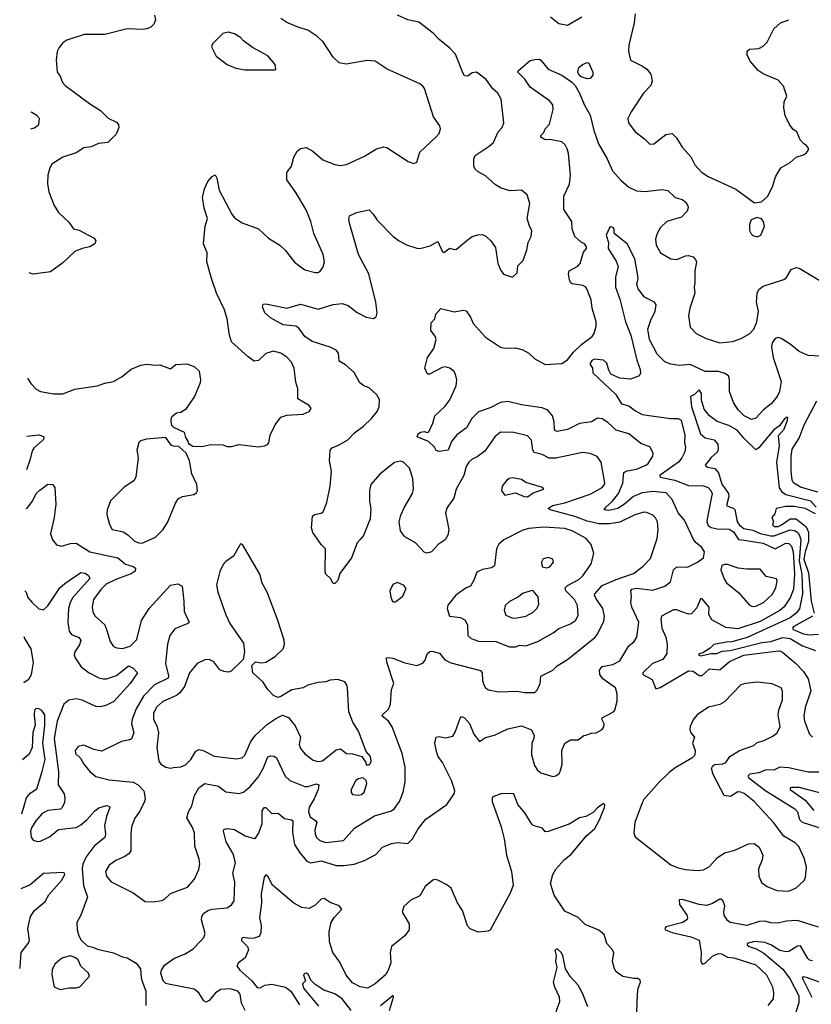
# Model space of a CAD drawing. Extents: x 2056909 to 2160450, y 827444 to 1016825.
# Tile 24 of 256: x 2057996 to 2063297, y 875037 to 881626. Entities that reach past the tile are written whole.
import ezdxf

# ---------------------------------------------------------------- set-up
doc = ezdxf.new("R2010")
doc.units = 0

msp = doc.modelspace()

# ---------------------------------------------------------------- linework, layer by layer
at = {"layer": '0CON10XD'}
for points in [[(2058037, 878355.5), (2058045, 878357.5), (2058081.2, 878405), (2058106.2, 878455), (2058131.2, 878478.8), (2058185, 878518.8), (2058216.1, 878516.1), (2058231.2, 878495), (2058236.7, 878385), (2058225.5, 878295), (2058202.2, 878185), (2058216.3, 878146.3), (2058242.6, 878112.6), (2058275, 878102.9), (2058335, 878121.9), (2058375, 878122.2), (2058465, 878065.3), (2058653.8, 878025), (2058705, 877982.9), (2058755, 877966.9), (2058771.4, 877955), (2058768.1, 877935), (2058742.7, 877917.3), (2058645, 877882.7), (2058575, 877849.2), (2058540.8, 877815), (2058488.9, 877745), (2058480, 877695), (2058485, 877663.8), (2058500.6, 877635), (2058565, 877577.5), (2058579.8, 877539.8), (2058602.5, 877465), (2058625, 877431.9), (2058645, 877422.2), (2058685, 877418.2), (2058735, 877433.4), (2058780.7, 877479.3), (2058810.3, 877605), (2058863.8, 877685), (2059005, 877842.5), (2059055, 877851.2), (2059083.3, 877835), (2059095.6, 877735.6), (2059096, 877665), (2059131.2, 877595), (2059122.5, 877585), (2059035, 877550), (2059000, 877505), (2058986.6, 877446.6), (2058972.9, 877317.1), (2058992.4, 877235), (2058990.2, 877219.8), (2058897.5, 877175), (2058825, 877098.2), (2058775.9, 877015), (2058748.2, 876945), (2058745.4, 876915), (2058760.5, 876855), (2058745, 876814.3), (2058733.4, 876806.6), (2058676.7, 876795), (2058545, 876731.2), (2058491.7, 876741.7), (2058425, 876770.8), (2058387.9, 876762.1), (2058367.5, 876735), (2058370, 876715), (2058402, 876685), (2058424.6, 876644.6), (2058464.4, 876594.4), (2058505, 876562.5), (2058595, 876539.2), (2058755, 876522.9), (2058790, 876505), (2058826.1, 876466.1), (2058835.4, 876415.4), (2058830.9, 876395), (2058799.8, 876330.2), (2058767.3, 876282.7), (2058745.4, 876225), (2058739.6, 876175), (2058740, 876065), (2058726.4, 876043.7), (2058695, 876024.5), (2058639.7, 876000.3), (2058595, 875968.9), (2058570.5, 875925), (2058576.5, 875895), (2058607.9, 875857.9), (2058755, 875782.5), (2058835, 875725.8), (2058892.7, 875722.7), (2058948.3, 875731.7), (2058965, 875740), (2059005, 875779.2), (2059119.4, 875820.6), (2059165.4, 875874.6), (2059195, 875938.8), (2059202.7, 875975), (2059198, 876008), (2059167.8, 876095), (2059165.6, 876185), (2059151.2, 876225), (2059114.5, 876285), (2059125.5, 876325), (2059149.5, 876365), (2059167.1, 876435), (2059195, 876486.9), (2059235, 876515.6), (2059327.6, 876497.6), (2059375, 876460), (2059465, 876448.1), (2059495, 876457.5), (2059541.9, 876498.1), (2059591.9, 876558.1), (2059626.1, 876615), (2059657.1, 876692.9), (2059675, 876700.5), (2059698.9, 876698.9), (2059716.2, 876686.2), (2059773.3, 876565), (2059804.3, 876535), (2059905, 876493.8), (2059925, 876494), (2059983, 876513), (2059998.1, 876505), (2059994.5, 876475), (2059967.6, 876412.4), (2059933.8, 876356.2), (2059928.6, 876325), (2059941.1, 876291.1), (2059979.4, 876265), (2059984.5, 876255), (2059972.3, 876205), (2059973.7, 876176.3), (2059983.3, 876153.3), (2060005, 876134.5), (2060045, 876120.9), (2060165, 876134.3), (2060238.1, 876215), (2060371.4, 876298.6), (2060485, 876332.2), (2060505, 876347.1), (2060539.4, 876395), (2060563.4, 876456.6), (2060576.9, 876525), (2060576.4, 876625), (2060557.1, 876715), (2060488.9, 876895), (2060465, 876932.5), (2060424, 876965), (2060426.2, 876975), (2060465, 877012), (2060478.6, 877045), (2060485.7, 877145), (2060501.4, 877185), (2060453.6, 877326.4), (2060452.5, 877355), (2060465, 877358.8), (2060495, 877354), (2060575, 877322.5), (2060655.9, 877304.1), (2060695, 877321.2), (2060710.3, 877339.7), (2060725, 877383.3), (2060741.7, 877398.3), (2060755, 877401.2), (2060807.6, 877387.6), (2060843, 877343), (2060883.4, 877323.4), (2061081.9, 877271.9), (2061091.9, 877255), (2061094.4, 877205), (2061102.9, 877175), (2061115, 877156), (2061135, 877140.8), (2061205, 877128.1), (2061325, 877132.9), (2061375, 877123.6), (2061445.6, 877124.4), (2061461.1, 877138.9), (2061480, 877185), (2061486.4, 877233.6), (2061565, 877274), (2061595, 877302), (2061665, 877344), (2061847.7, 877492.3), (2061865.9, 877514.1), (2061908.3, 877601.7), (2061912.5, 877635), (2061901.1, 877685), (2061854.5, 877755), (2061845.6, 877775), (2061847.5, 877785), (2061895, 877840.7), (2061990.9, 877879.1), (2062105, 877920.7), (2062171, 877969), (2062218.9, 878021.1), (2062264.2, 878154.2), (2062270, 878215), (2062265.5, 878265), (2062252.2, 878292.2), (2062235, 878309.4), (2062195, 878328.1), (2062175, 878330.8), (2062115, 878311.9), (2062015, 878263.8), (2061945, 878251.6), (2061875, 878251.9), (2061795, 878270.4), (2061712.3, 878302.3), (2061548.8, 878345), (2061533.8, 878355), (2061562.5, 878375), (2061645, 878393.4), (2061815, 878450), (2061845, 878467.1), (2061895, 878495.8), (2061909.8, 878510.2), (2061914.4, 878525), (2061888.8, 878665), (2061862.1, 878702.1), (2061815, 878722.5), (2061765, 878729.4), (2061585, 878692.5), (2061541.5, 878691.5), (2061495, 878715.4), (2061440, 878730), (2061431.3, 878745), (2061422.3, 878812.3), (2061395, 878841.9), (2061305, 878863.5), (2061215, 878865.6), (2061177.5, 878835), (2061111.1, 878738.9), (2061058.7, 878701.3), (2061024.7, 878685.3), (2061002.2, 878665), (2060986.5, 878635), (2060969.4, 878575), (2060918.2, 878485), (2060902.5, 878425), (2060858.9, 878361.1), (2060847.8, 878325), (2060868.9, 878215), (2060863.2, 878176.8), (2060845.7, 878144.3), (2060798.8, 878115), (2060754.2, 878065.8), (2060725, 878056), (2060705, 878062.5), (2060646, 878126), (2060575.6, 878165), (2060545.8, 878205.8), (2060537.6, 878265), (2060548.7, 878311.3), (2060572.5, 878365), (2060626.9, 878455), (2060633.1, 878486.9), (2060628.5, 878555), (2060605, 878623.8), (2060565.8, 878665), (2060545, 878671.1), (2060505, 878662.2), (2060408.1, 878585), (2060346.9, 878515), (2060337.8, 878475), (2060339.1, 878405), (2060347.6, 878352.4), (2060343.3, 878285), (2060297.8, 878175), (2060275, 878147.1), (2060256.2, 878125), (2060217.5, 878025), (2060140.3, 877919.7), (2060125, 877873.3), (2060105, 877852.5), (2060095, 877852.5), (2060076.4, 877886.4), (2060046.7, 877915), (2060041.7, 877931.7), (2060043.3, 878085), (2060014.2, 878114.2), (2059958.8, 878195), (2059950, 878225), (2059957, 878303), (2059970, 878315), (2060015, 878323.8), (2060027, 878333), (2060051.9, 878395), (2060074.5, 878505.5), (2060084.4, 878605), (2060069.5, 878675), (2060074.5, 878745.5), (2060088.9, 878761.1), (2060135, 878780.6), (2060192, 878815), (2060238.1, 878861.9), (2060297.1, 878905), (2060352.4, 878957.6), (2060390, 879005), (2060402, 879035), (2060405.8, 879085), (2060386.6, 879116.6), (2060335, 879161.4), (2060300, 879175), (2060274.2, 879195), (2060234.4, 879265), (2060176.4, 879316.3), (2060135, 879340), (2060130.4, 879395), (2060115, 879413.6), (2060074.2, 879435), (2059955, 879471.8), (2059905, 879505.6), (2059865, 879561.4), (2059845, 879574.4), (2059760, 879585), (2059675, 879630), (2059638, 879665), (2059621.2, 879705), (2059625, 879722.5), (2059645, 879723.8), (2059785, 879695.8), (2059875, 879722.5), (2059995, 879688), (2060095, 879720), (2060155, 879725.6), (2060195, 879714.4), (2060255, 879666.9), (2060315.5, 879635.5), (2060365, 879626.2), (2060383.6, 879636.4), (2060388.8, 879665), (2060380, 879735), (2060333.3, 879925), (2060265.4, 880055), (2060255, 880086.2), (2060204.3, 880265), (2060200, 880295), (2060205, 880312.5), (2060250, 880335), (2060335, 880354), (2060363.3, 880325), (2060388.8, 880285), (2060496, 880175), (2060536.2, 880145), (2060585, 880119.2), (2060655, 880098), (2060675.9, 880094.1), (2060745, 880112), (2060795, 880141.2), (2060825, 880076.7), (2060835, 880068.8), (2060875, 880098), (2060905, 880088.8), (2060919.7, 880090.3), (2060990.9, 880149.1), (2061025, 880174), (2061063.2, 880186.8), (2061095, 880187.5), (2061117.4, 880177.4), (2061151.2, 880145), (2061181.7, 880101.7), (2061198, 879995), (2061215, 879952.5), (2061235, 879923.3), (2061295, 879902.5), (2061327.3, 879932.7), (2061331.9, 879978.1), (2061366.2, 880015), (2061391.2, 880085), (2061400, 880135), (2061421.2, 880175), (2061426.1, 880216.1), (2061410, 880245), (2061394.2, 880295), (2061412.5, 880395), (2061394.1, 880454.1), (2061355, 880484), (2061280.5, 880480.5), (2061218.8, 880498.8), (2061180.9, 880520.9), (2061115, 880580), (2061065, 880606.9), (2061045.8, 880625), (2061036.2, 880645), (2061036.1, 880693.9), (2061045, 880716.7), (2061140.4, 880779.6), (2061168.6, 880805), (2061200, 880875), (2061227.5, 880905), (2061237.1, 880935), (2061220.8, 881095), (2061197.1, 881135), (2061165, 881164.2), (2061118.9, 881225), (2061055, 881273.8), (2061025, 881269.2), (2060995, 881247.5), (2060975, 881250), (2060964.4, 881265), (2060914.3, 881395), (2060875.5, 881435.5), (2060805, 881492.5), (2060765, 881535.8), (2060668.3, 881608.3), (2060595, 881623.8), (2060525, 881656.2)], [(2058898, 881655), (2058906.2, 881625), (2058893.3, 881595), (2058873.3, 881575), (2058854.2, 881565.8), (2058825, 881560.8), (2058715, 881564.3), (2058565, 881525.7), (2058426.6, 881526.6), (2058311.1, 881488.9), (2058285, 881470.8), (2058260.2, 881439.8), (2058247, 881413), (2058240, 881355), (2058247.5, 881275), (2058267.7, 881247.7), (2058283.3, 881205), (2058300, 881185), (2058463.9, 881063.9), (2058537.6, 881017.6), (2058587.4, 880967.4), (2058645, 880940), (2058657.5, 880925), (2058658.6, 880905), (2058640.7, 880859.3), (2058586.2, 880805), (2058523.8, 880796.2), (2058475, 880774.3), (2058425, 880768.6), (2058375, 880735.6), (2058284.6, 880705.4), (2058210.4, 880659.6), (2058196.6, 880633.4), (2058184.4, 880585.6), (2058181.2, 880528.8), (2058191.4, 880475), (2058226.7, 880383.3), (2058255, 880336.2), (2058325, 880271.2), (2058355, 880226.2), (2058395, 880218), (2058494.1, 880164.1), (2058506.2, 880145), (2058498.8, 880125), (2058465, 880105.6), (2058415, 880095.6), (2058365, 880075.7), (2058285, 879998), (2058201.7, 879938.3), (2058085, 879924), (2058058.2, 879931.2)], [(2061549.2, 881645), (2061605, 881599.2), (2061665, 881588), (2061759.2, 881645)], [(2062117.5, 881665), (2062110, 881605), (2062075.5, 881455), (2062072.5, 881415), (2062086.2, 881355), (2062165.5, 881315.5), (2062194.4, 881294.4), (2062221.7, 881261.7), (2062230.8, 881215), (2062221.4, 881185), (2062172.9, 881135), (2062089.7, 881010.3), (2062067.1, 880965), (2062071.5, 880935), (2062116.8, 880875), (2062179.1, 880829.1), (2062215, 880793.1), (2062241.2, 880795), (2062322.1, 880857.9), (2062365, 880864.2), (2062394.5, 880834.5), (2062432.8, 880772.8), (2062489.1, 880709.1), (2062516, 880655), (2062562, 880605), (2062605, 880576), (2062791.3, 880491.3), (2062915, 880400), (2062963.9, 880406.1), (2063005.8, 880444.2), (2063038.8, 880515), (2063056.7, 880575), (2063092.5, 880635), (2063155, 880671.2), (2063194.3, 880705.7), (2063245, 880722), (2063263.3, 880735), (2063276.7, 880755), (2063276.7, 880765), (2063263.9, 880783.9), (2063247.5, 880795), (2063221.7, 880821.7), (2063198.8, 880875), (2063175, 880891.2), (2063150, 880925), (2063122, 880985), (2063112, 881035), (2063113.8, 881075), (2063133.3, 881115), (2063111.2, 881181.2), (2063075, 881222), (2062973.7, 881263.7), (2062940.8, 881285), (2062888.8, 881345), (2062867.7, 881387.7), (2062865.9, 881414.1), (2062881.9, 881428.1), (2062945, 881431.9), (2062975, 881447.5), (2063000, 881475), (2063045.7, 881564.3), (2063090, 881605), (2063145, 881625.8)], [(2059635, 878773.3), (2059655, 878782.5), (2059663.3, 878795), (2059672.5, 878845), (2059707.5, 878915), (2059745, 878966), (2059785, 878980), (2059895, 878986), (2059933.3, 879005), (2059946.7, 879025), (2059933.3, 879045), (2059858.8, 879088.8), (2059859.2, 879155), (2059845, 879200), (2059834.3, 879295), (2059816, 879335), (2059785, 879366.7), (2059744.3, 879394.3), (2059695, 879406.7), (2059645, 879392.5), (2059595, 879344.3), (2059565, 879341.9), (2059525, 879368.8), (2059415, 879471.2), (2059401.4, 879515), (2059385.5, 879625), (2059368.2, 879685), (2059314.5, 879795), (2059282.5, 879887.5), (2059248.6, 880005), (2059250, 880065), (2059226.2, 880125), (2059238.5, 880245), (2059253.1, 880295), (2059231.5, 880365), (2059220.9, 880435), (2059232.5, 880495), (2059255, 880543.3), (2059285, 880577.5), (2059305, 880587.5), (2059316.1, 880566.1), (2059332.5, 880485), (2059415.6, 880325), (2059435, 880300), (2059485, 880265.6), (2059595, 880225.8), (2059662.8, 880162.8), (2059736.7, 880116.7), (2059772.8, 880082.8), (2059835, 880003.8), (2059905, 879952.5), (2059975, 879934), (2059995, 879934), (2060008, 879942), (2060025, 879967.5), (2060035.9, 880004.1), (2060028, 880055), (2059964.5, 880194.5), (2059944.4, 880275), (2059913.8, 880353.8), (2059845, 880469.2), (2059784.3, 880555), (2059785, 880602.5), (2059816, 880645), (2059831.4, 880705), (2059853.6, 880746.4), (2059875, 880764), (2059915, 880771.2), (2059958.8, 880745), (2060025, 880688.6), (2060105, 880655.7), (2060145, 880650), (2060185, 880655.7), (2060305, 880712.5), (2060385, 880761.4), (2060435, 880774.2), (2060455, 880770), (2060597.7, 880677.7), (2060635, 880663.3), (2060655, 880672.5), (2060675, 880740), (2060785, 880841.2), (2060803.8, 880865), (2060813.8, 880895), (2060808.8, 880915), (2060765.7, 880975.7), (2060705.8, 881165), (2060695, 881181.2), (2060675, 881197.5), (2060456.2, 881295), (2060375, 881349.2), (2060322.3, 881352.3), (2060182.3, 881327.7), (2060135, 881336.2), (2060094, 881375), (2060027.1, 881477.1), (2059985, 881515.6), (2059925, 881555.6), (2059865, 881573.1), (2059785, 881607.5), (2059744.4, 881634.4)], [(2059705, 881290), (2059710, 881295), (2059706.1, 881326.1), (2059657.5, 881385), (2059555, 881440), (2059495, 881483.3), (2059475, 881506.7), (2059435, 881531.2), (2059395, 881541.2), (2059356.4, 881533.6), (2059286.4, 881463.6), (2059280, 881445), (2059312.3, 881382.3), (2059385, 881326.7), (2059442.3, 881302.3), (2059505, 881290), (2059705, 881290)], [(2060905, 879670), (2060965, 879682), (2060985, 879678), (2061014.2, 879635), (2061032.1, 879592.1), (2061115, 879500.8), (2061215, 879435.6), (2061245, 879428.1), (2061315, 879430.6), (2061365, 879416.7), (2061405, 879393.3), (2061445, 879356.9), (2061515, 879317.5), (2061625, 879326), (2061665, 879348.8), (2061705, 879401.4), (2061760.6, 879455), (2061829.2, 879505), (2061842.5, 879525), (2061855.8, 879575), (2061856.9, 879605), (2061829.4, 879695), (2061821.7, 879751.7), (2061794, 879825), (2061786.5, 879836.5), (2061767.2, 879847.2), (2061695, 879859.2), (2061685, 879866.2), (2061677.1, 879885), (2061670, 879925), (2061675.8, 879945), (2061733, 879977), (2061748, 879995), (2061770.6, 880069.4), (2061791.2, 880095), (2061791.2, 880105), (2061776.7, 880125), (2061755, 880136.7), (2061713.8, 880175), (2061695.8, 880225.8), (2061693.8, 880275), (2061639.2, 880355), (2061639.1, 880445), (2061676.4, 880525), (2061683.5, 880585), (2061670.2, 880730.2), (2061662.3, 880762.3), (2061648.3, 880788.3), (2061625, 880809.4), (2061545, 880823.3), (2061515, 880822.5), (2061485, 880840), (2061485, 880850), (2061505, 880870), (2061514, 880895), (2061542.8, 880927.2), (2061567.7, 881025), (2061566.4, 881055), (2061542.6, 881082.6), (2061413.9, 881173.9), (2061377.8, 881227.8), (2061331.9, 881275), (2061335.8, 881285), (2061415, 881353.3), (2061445, 881360), (2061475, 881361.2), (2061485, 881356), (2061534.2, 881294.2), (2061625, 881254.5), (2061690.5, 881210.5), (2061714.6, 881185), (2061744.5, 881135), (2061775, 881058), (2061815.8, 880985.8), (2061839.6, 880885), (2061871.8, 880795), (2061928.5, 880695), (2061965, 880614.2), (2062020.9, 880550.9), (2062074.5, 880504.5), (2062125, 880481.4), (2062185, 880476.4), (2062295, 880489.2), (2062335, 880482.5), (2062385, 880435.7), (2062432, 880422), (2062455.6, 880405), (2062471.4, 880375), (2062470, 880355), (2062460.3, 880339.7), (2062428, 880305), (2062365, 880286.4), (2062330, 880275), (2062286.7, 880235), (2062264.3, 880195), (2062252.4, 880157.6), (2062256.8, 880116.8), (2062285.6, 880065.6), (2062355, 880026), (2062395, 880022), (2062454.3, 880045.7), (2062475, 880047.5), (2062505, 880040), (2062521.7, 880021.7), (2062526.7, 880005), (2062517.1, 879945), (2062517.5, 879865), (2062511.9, 879835), (2062517.1, 879795), (2062483.3, 879695), (2062473.3, 879645), (2062485, 879567.5), (2062525, 879525.8), (2062591.7, 879491.7), (2062685, 879464.5), (2062767.8, 879472.2), (2062827.4, 879492.6), (2062884.3, 879525), (2062912.5, 879555), (2062932.5, 879605), (2062942.9, 879675), (2062928.9, 879735), (2062932.9, 879795), (2062945, 879820), (2062975, 879842.9), (2063113.1, 879886.9), (2063129.5, 879900.5), (2063162, 879955), (2063195, 879968), (2063215, 879964), (2063405, 879850)], [(2061795, 881230.8), (2061755, 881242.7), (2061741.1, 881255), (2061732.9, 881275), (2061738.8, 881305), (2061765, 881326.2), (2061795, 881340), (2061806.7, 881335), (2061832.5, 881275), (2061832.5, 881255), (2061815, 881231.2), (2061795, 881230.8)], [(2058071.1, 880896.4), (2058095, 880902), (2058123.3, 880925), (2058127.5, 880965), (2058110, 880985), (2058077.5, 881005), (2058072.6, 881007.3)], [(2062935, 880173.3), (2062957.5, 880185), (2062982.5, 880245), (2062976.7, 880275), (2062963, 880293), (2062935, 880302.5), (2062893.6, 880286.4), (2062882.5, 880255), (2062883.3, 880215), (2062893.9, 880193.9), (2062905, 880182.5), (2062935, 880173.3)], [(2063355, 879374.5), (2063275, 879379.6), (2063214.6, 879404.6), (2063155, 879454), (2063095, 879492.5), (2063075, 879500), (2063055, 879492.5), (2063035, 879463.3), (2063029.1, 879435), (2063040, 879365), (2063095.4, 879205), (2063082.6, 879137.4), (2063067.8, 879105), (2063026.7, 879055), (2062975.9, 879014.1), (2062925, 878959.2), (2062895, 878951.4), (2062845.8, 878975), (2062806, 879016), (2062774.6, 879064.6), (2062747.9, 879137.9), (2062747.6, 879217.6), (2062741.9, 879241.9), (2062718, 879258), (2062675, 879271.5), (2062585, 879272.7), (2062485, 879318.2), (2062415, 879311.5), (2062355, 879320.4), (2062315, 879337.5), (2062265, 879388.6), (2062213.8, 879485), (2062202.7, 879555), (2062221.1, 879615), (2062252, 879675), (2062257.7, 879717.7), (2062245.8, 879735.8), (2062178.7, 879768.7), (2062137.5, 879825), (2062129.2, 879855), (2062136.5, 879893.5), (2062133.5, 879925), (2062114.3, 880025), (2062062.5, 880125), (2061976.7, 880195), (2061976, 880225), (2061970, 880235), (2061955, 880240), (2061945, 880233.3), (2061923.5, 880185), (2061938.9, 880135), (2061937.1, 880095), (2061990.5, 880009.5), (2062002.3, 879975), (2061984.7, 879905), (2061985.4, 879835), (2062015.3, 879755), (2062053.3, 879605), (2062087.2, 879515), (2062128.3, 879348.3), (2062151.2, 879285), (2062152.7, 879257.3), (2062138.7, 879241.3), (2062085, 879220.6), (2062015, 879226.8), (2061954.6, 879254.6), (2061939.8, 879279.8), (2061926.5, 879326.5), (2061905, 879347.3), (2061845, 879353.9), (2061827.8, 879345), (2061813.6, 879323.6), (2061831.2, 879295), (2061833.6, 879263.6), (2061986.9, 879116.9), (2062025, 879056), (2062075, 879041.8), (2062119, 879009), (2062165, 878983.5), (2062353.1, 878956.9), (2062405, 878957.5), (2062425, 878945.7), (2062448.5, 878845), (2062447.3, 878795), (2062453.3, 878765), (2062448.5, 878735), (2062430, 878695), (2062407.3, 878665), (2062293.1, 878585), (2062283.1, 878575), (2062284, 878565), (2062383.5, 878543.5), (2062475, 878509.2), (2062575, 878507.5), (2062605, 878495.6), (2062624.4, 878475), (2062632.2, 878455), (2062599.7, 878285), (2062597.8, 878265), (2062605, 878240.6), (2062625, 878227.5), (2062665, 878218.4), (2062745.9, 878215.9), (2062775, 878198.2), (2062808.6, 878148.6), (2062847.7, 878142.3), (2062975, 878123), (2063055, 878086), (2063125, 878123.1), (2063145, 878120.9), (2063162.8, 878102.8), (2063174.5, 878064.5), (2063183.6, 877915), (2063177.7, 877815), (2063155, 877756.4), (2063115, 877698), (2063085, 877672.9), (2062955, 877598.4), (2062805, 877549.5), (2062725, 877559.1), (2062630.7, 877610.7), (2062610, 877645), (2062612.1, 877695), (2062565, 877750.8), (2062555, 877751.2), (2062529.1, 877690.8), (2062495, 877650), (2062475, 877647.5), (2062422.9, 877665), (2062395, 877676.2), (2062372.6, 877677.4), (2062294, 877635), (2062289.5, 877615), (2062296.2, 877555), (2062321.3, 877495), (2062330.7, 877445), (2062328.8, 877385), (2062301.9, 877345), (2062232.6, 877317.4), (2062168.6, 877255), (2062169.2, 877245), (2062230.9, 877210.9), (2062255, 877149.4), (2062285, 877156.8), (2062475, 877267.8), (2062505, 877266.6), (2062545, 877238.5), (2062565, 877236.5), (2062615, 877281.2), (2062685, 877275.5), (2062748.9, 877331.1), (2062845, 877373.2), (2063058.6, 877401.4), (2063085, 877402.1), (2063104.1, 877394.1), (2063190.7, 877320.7), (2063243.3, 877263.3), (2063274.4, 877215), (2063293.1, 877135), (2063256, 877024), (2063246.4, 876965), (2063252, 876932), (2063285, 876844), (2063305.4, 876825.4)], [(2059505, 874996.2), (2059480.8, 875045), (2059472.9, 875105), (2059455.6, 875125), (2059405, 875140.6), (2059343.1, 875136.9), (2059307.3, 875115), (2059265, 875063.1), (2059245, 875051.9), (2059229.8, 875059.8), (2059195.3, 875115.3), (2059165, 875138.2), (2058991.4, 875171.4), (2058975, 875176.9), (2058955.7, 875195), (2058940.6, 875245), (2058945, 875266.7), (2058965, 875298.8), (2059028.8, 875345), (2059104.6, 875375.4), (2059154.5, 875405.5), (2059208.7, 875461.3), (2059228, 875485), (2059238.8, 875511.2), (2059213.3, 875603.3), (2059216.2, 875625), (2059227.1, 875645), (2059255, 875664.6), (2059285, 875674), (2059385, 875682.9), (2059415, 875702), (2059430.9, 875729.1), (2059435.5, 875855), (2059423.1, 875915), (2059440.6, 875985), (2059424.4, 876045), (2059378.9, 876125), (2059360.8, 876195), (2059363.3, 876206.7), (2059385, 876214.3), (2059435, 876206.7), (2059505, 876165.5), (2059565, 876146), (2059575, 876148.8), (2059595, 876181.2), (2059619.4, 876245), (2059620, 876335), (2059635, 876354.2), (2059645, 876354.2), (2059685, 876314.3), (2059725.8, 876315.8), (2059769.7, 876279.7), (2059815, 876271.4), (2059824.5, 876264.5), (2059822.7, 876187.3), (2059836.9, 876106.9), (2059870.5, 876050.5), (2059918, 875995), (2059945, 875984.5), (2060015, 875996.9), (2060115, 875966.9), (2060165, 875965.5), (2060235, 875974.4), (2060305, 876000), (2060380.5, 876039.5), (2060425, 876088.8), (2060485, 876114.3), (2060525, 876120.6), (2060595.7, 876114.3), (2060625.4, 876144.6), (2060665, 876212), (2060715, 876276), (2060855.7, 876374.3), (2060904.1, 876445.9), (2060908.8, 876465), (2060890.3, 876530.3), (2060825.8, 876655), (2060797.1, 876695), (2060789.1, 876719.1), (2060775.8, 876785), (2060783.8, 876825), (2060805, 876830), (2060845, 876820), (2060895, 876832), (2060911.7, 876858.3), (2060945, 876952.5), (2060955, 876963.3), (2060975, 876953.8), (2061007.2, 876917.2), (2061036.7, 876845), (2061075, 876796.7), (2061115, 876822), (2061175, 876838.1), (2061265, 876880.6), (2061355, 876900), (2061422.5, 876875), (2061440, 876835), (2061438.8, 876815), (2061426, 876785), (2061423.2, 876706.8), (2061443.1, 876635), (2061464, 876604), (2061485, 876585.6), (2061565, 876561.2), (2061585, 876566.2), (2061607.1, 876582.9), (2061614.1, 876595.9), (2061628, 876645), (2061626.2, 876735), (2061646.7, 876785), (2061685, 876807.5), (2061735, 876806.2), (2061772.5, 876835), (2061787.5, 876837.5), (2061825, 876852.5), (2061855, 876853.8), (2061895, 876876.7), (2061906.2, 876895), (2061909.2, 876915), (2061893.8, 876945), (2061896.7, 876955), (2061972.5, 876995), (2061980, 877005), (2061996.2, 877065), (2061995.8, 877115), (2061985.6, 877155), (2061900, 877215), (2061879.6, 877245), (2061877.8, 877272.2), (2061895, 877296.7), (2061968.1, 877311.9), (2062014, 877335), (2062074.6, 877435.4), (2062110, 877465), (2062128.6, 877495), (2062142.2, 877595), (2062095.3, 877695), (2062088.9, 877725), (2062092.3, 877765), (2062087.5, 877805), (2062094.7, 877815.3), (2062125, 877822.4), (2062235, 877809.5), (2062315.3, 877834.7), (2062354.6, 877865.4), (2062374.5, 877945), (2062395, 877964.4), (2062467.6, 877962.4), (2062535, 877995.8), (2062574.1, 878025.9), (2062582, 878065), (2062564, 878095), (2062525.4, 878125.4), (2062507.9, 878147.9), (2062447, 878277), (2062405, 878326), (2062364.7, 878414.7), (2062325, 878460.4), (2062235, 878469.4), (2062165, 878459.8), (2062105, 878434.3), (2062045, 878383.1), (2062000.5, 878355), (2061941.3, 878341.3), (2061910, 878345), (2061921.1, 878365), (2061965, 878403.2), (2062005.7, 878454.3), (2062034.1, 878525), (2062041.1, 878595), (2062063.8, 878606.2), (2062125, 878618.5), (2062188, 878645), (2062205, 878655.8), (2062223.3, 878686.7), (2062236, 878705), (2062237.5, 878725), (2062215, 878768), (2062155, 878789.4), (2062074.5, 878854.5), (2061988.8, 878878.8), (2061935, 878931.5), (2061895, 878954.4), (2061865, 878958.6), (2061824.6, 878935.4), (2061745, 878924.6), (2061665, 878884.7), (2061595, 878870.9), (2061584.2, 878875), (2061576.9, 878886.9), (2061574.6, 878935), (2061563.8, 878975), (2061532.3, 879012.3), (2061495, 879027.7), (2061355, 879049.6), (2061265, 879070.9), (2061215, 879063.3), (2061145, 879027.9), (2061068.5, 879001.5), (2061022.7, 878957.3), (2060987.1, 878895), (2060923, 878847), (2060886.4, 878803.6), (2060865, 878746), (2060805, 878736.7), (2060785, 878742.5), (2060773.8, 878765), (2060734.2, 878804.2), (2060656.7, 878835), (2060665, 878853.8), (2060680, 878865), (2060705, 878869.2), (2060725, 878863.8), (2060735, 878868.8), (2060762.9, 878925), (2060775.7, 878974.3), (2060842.2, 879037.8), (2060877.1, 879082.9), (2060917.9, 879175), (2060922.9, 879215), (2060915, 879253.3), (2060903.3, 879273.3), (2060876.7, 879295), (2060845, 879303.3), (2060825, 879299.5), (2060735, 879252.5), (2060725, 879257.5), (2060709.4, 879295), (2060726.9, 879365), (2060769.4, 879425), (2060783.6, 879485), (2060778, 879508), (2060748.9, 879545), (2060752, 879598), (2060776, 879625), (2060783.3, 879655), (2060815, 879693.8), (2060905, 879670)], [(2058048.7, 879226.5), (2058071.2, 879191.2), (2058105, 879154), (2058135, 879138.6), (2058222.8, 879122.8), (2058285, 879123.3), (2058365, 879153.6), (2058513.9, 879176.1), (2058565, 879194.4), (2058625, 879204.2), (2058681.7, 879238.3), (2058741.7, 879288.3), (2058805.9, 879314.1), (2058845, 879321.2), (2058905, 879313.3), (2058935, 879316.2), (2059005, 879290), (2059040.7, 879319.3), (2059115, 879323.3), (2059165, 879306.2), (2059197.5, 879275), (2059206.7, 879215), (2059203.3, 879195), (2059166.7, 879105), (2059105, 879017.5), (2059075, 878997.5), (2059045, 878992.5), (2059015, 878967.5), (2059007.5, 878955), (2059007.5, 878935), (2059013, 878913), (2059025, 878900), (2059096.4, 878866.4), (2059105, 878830), (2059122.5, 878805), (2059125, 878790), (2059155, 878772.5), (2059215, 878768.8), (2059275, 878783.3), (2059355, 878780), (2059385, 878770), (2059415, 878770), (2059465, 878783.3), (2059595, 878766.7), (2059635, 878773.3)], [(2063328.9, 878365), (2063293.8, 878403.8), (2063125, 878447.1), (2063102.8, 878462.8), (2063084.4, 878494.4), (2063064.8, 878665), (2063084, 878775), (2063077.3, 878842.7), (2063115, 878886), (2063136.9, 878945), (2063138.8, 878965), (2063130, 878965), (2063115, 878952), (2063082.7, 878907.3), (2063045, 878880.6), (2062982.4, 878807.6), (2062945, 878761.1), (2062925, 878748.6), (2062845, 878825.2), (2062800.2, 878880.2), (2062745, 878909.7), (2062666.1, 878936.1), (2062614, 878974), (2062578.7, 879018.7), (2062560.6, 879080.6), (2062561.8, 879125), (2062545, 879150), (2062515, 879118), (2062487.5, 879105), (2062494.7, 879035), (2062555, 878854.6), (2062585, 878827.1), (2062645, 878814.7), (2062670, 878785), (2062673.9, 878755), (2062669.2, 878735), (2062625, 878696.4), (2062585.6, 878645), (2062601, 878631), (2062651.6, 878621.6), (2062675, 878593.8), (2062696.9, 878516.9), (2062742.7, 878455), (2062743.7, 878435), (2062728.5, 878375), (2062753.8, 878363.8), (2062775, 878357.9), (2062785, 878348.5), (2062800.8, 878265), (2062815, 878244.6), (2062845, 878221.5), (2062905, 878210.6), (2062955, 878187.8), (2063025, 878171.2), (2063047.2, 878172.8), (2063155, 878212), (2063185, 878208), (2063205.3, 878195), (2063218.1, 878175), (2063225.7, 878145), (2063215.2, 878005), (2063233.9, 877915), (2063236.5, 877785), (2063217, 877683), (2063196, 877655), (2063155, 877623), (2062867.2, 877492.8), (2062765, 877462.7), (2062729.7, 877460.3), (2062643.8, 877445), (2062620, 877420), (2062570.6, 877389.4), (2062545, 877382.5), (2062540, 877375), (2062555, 877369.2), (2062625, 877384), (2062664.2, 877384.2), (2062699, 877401), (2062754.2, 877405), (2062965, 877459.5), (2063025, 877464.6), (2063105, 877491.9), (2063155, 877484.4), (2063237.2, 877437.2), (2063325, 877405.3)], [(2063340, 878465), (2063225, 878496.7), (2063177.2, 878527.2), (2063168.1, 878545), (2063160.6, 878605), (2063161.2, 878705), (2063168.3, 878751.7), (2063214.2, 878825.8), (2063248.2, 878915), (2063332.7, 879075)], [(2058043.5, 878840), (2058125, 878847.5), (2058155, 878836.7), (2058156.7, 878825), (2058153.3, 878815), (2058090.3, 878759.7), (2058079.5, 878740.5), (2058066.9, 878685), (2058040.5, 878614.1)], [(2058815, 878123.1), (2058905, 878164.2), (2058955.8, 878215), (2058986.9, 878265), (2059038.3, 878391.7), (2059058.8, 878421.2), (2059085, 878436.2), (2059161.7, 878448.3), (2059179.5, 878460.5), (2059186.1, 878473.9), (2059182, 878515), (2059147.7, 878587.7), (2059132.5, 878675), (2059110, 878725), (2059060.7, 878770.7), (2059025, 878772), (2059009.5, 878779.5), (2058975, 878830), (2058845, 878820), (2058805, 878806.7), (2058794.2, 878795.8), (2058780, 878745), (2058788, 878695), (2058774.4, 878565), (2058759.3, 878540.7), (2058695, 878497.8), (2058603.6, 878406.4), (2058582.5, 878345), (2058580, 878315), (2058597.1, 878247.1), (2058614.4, 878214.4), (2058687.8, 878197.8), (2058719.2, 878179.2), (2058765, 878136.9), (2058794.6, 878124.6), (2058815, 878123.1)], [(2061395, 878433.5), (2061435, 878459.2), (2061506.1, 878483.9), (2061495.9, 878495.9), (2061385, 878528.8), (2061355, 878548.8), (2061295, 878560), (2061275, 878556.7), (2061257.5, 878545), (2061226.7, 878505), (2061223, 878473), (2061243.8, 878443.8), (2061315, 878460), (2061373.3, 878435), (2061395, 878433.5)], [(2063325, 878318.4), (2063255, 878355.8), (2063181.2, 878368.8), (2063125, 878367.6), (2063061.2, 878355), (2063051.2, 878318.8), (2063032.5, 878295), (2063042.5, 878265), (2063037.5, 878245), (2063047.5, 878235), (2063074.7, 878234.7), (2063097.7, 878245), (2063155, 878284.8), (2063195.2, 878285.2), (2063261.4, 878231.4), (2063277, 878197), (2063276.9, 878135), (2063255.1, 878065), (2063246.9, 878015), (2063277, 877925), (2063295.4, 877735.4), (2063315.3, 877655)], [(2061275, 877429.4), (2061315, 877430), (2061345, 877441.1), (2061385, 877435.6), (2061465, 877464.4), (2061567.6, 877522.4), (2061605, 877551.5), (2061685, 877583.5), (2061718.6, 877605), (2061735, 877640), (2061731.9, 877705), (2061710, 877745), (2061652.5, 877805), (2061648.5, 877825), (2061665, 877840.8), (2061739, 877881), (2061767.5, 877905), (2061822.2, 877985), (2061839.2, 878055), (2061822.9, 878115), (2061789.4, 878155), (2061695, 878205.5), (2061645, 878221.9), (2061505, 878230.5), (2061405, 878220.4), (2061365, 878209.5), (2061236.7, 878145), (2061205, 878116), (2061187.8, 878085), (2061175, 877971.2), (2061155, 877958.1), (2061095, 877947.5), (2061065, 877934.4), (2061055, 877924), (2061040, 877880), (2061015, 877836.2), (2060985, 877823.8), (2060916.7, 877775), (2060861.7, 877708.3), (2060858.8, 877685), (2060873.8, 877635), (2060946.6, 877626.6), (2060978.3, 877608.3), (2060994.5, 877575), (2060995.5, 877505.5), (2061018, 877485), (2061067.9, 877467.9), (2061185, 877464.6), (2061275, 877429.4)], [(2059005, 876617.5), (2059025, 876622), (2059075, 876627.1), (2059105, 876640), (2059142.2, 876675), (2059175, 876730.8), (2059195, 876743.1), (2059225, 876735.6), (2059297.6, 876697.6), (2059445, 876680.4), (2059485, 876686.7), (2059502.5, 876705), (2059543.5, 876795), (2059575, 876838.2), (2059655, 876911.4), (2059715, 876952.5), (2059755, 876972), (2059796.4, 876956.4), (2059840.2, 876900.2), (2059876.7, 876825), (2059868.1, 876775), (2059875, 876748.8), (2059905, 876712.5), (2059960.7, 876670.7), (2059992.6, 876662.6), (2060022.8, 876667.2), (2060115, 876739.2), (2060145, 876746.7), (2060185, 876716.2), (2060225, 876713.8), (2060286.2, 876696.2), (2060312.5, 876655), (2060315, 876640), (2060335, 876640), (2060343, 876647), (2060350, 876665), (2060343.8, 876695), (2060315, 876730), (2060264.3, 876865), (2060225.5, 876925.5), (2060198.6, 876995), (2060190, 877155), (2060185.9, 877175.9), (2060172.5, 877195), (2060125, 877210.8), (2060075, 877205.6), (2060045, 877194.4), (2059995, 877191.1), (2059925, 877172.9), (2059895, 877155.8), (2059819.1, 877140.9), (2059745, 877096.2), (2059725, 877091.2), (2059695, 877103.3), (2059656.7, 877145), (2059623.3, 877195), (2059556.7, 877255), (2059550, 877305), (2059575, 877330), (2059615, 877323.3), (2059645, 877327.5), (2059707.5, 877365), (2059760, 877415), (2059768, 877445), (2059766, 877475), (2059722.1, 877612.1), (2059651.9, 877795), (2059619.2, 877855), (2059604, 877915), (2059487.5, 878115), (2059475, 878117.5), (2059426.7, 878035), (2059375, 878001.2), (2059358.9, 877981.1), (2059335, 877933.3), (2059314.2, 877845), (2059321.9, 877795), (2059375, 877643.8), (2059402.5, 877585), (2059493.8, 877455), (2059501.2, 877395), (2059492.5, 877345), (2059412.7, 877267.3), (2059395, 877259.2), (2059363.3, 877263.3), (2059336.4, 877276.4), (2059295, 877330), (2059265, 877344.3), (2059235, 877342.9), (2059185, 877317.5), (2059133.8, 877256.2), (2059099.2, 877165), (2059068.4, 877121.6), (2059045.8, 877104.2), (2058955, 877063.1), (2058915, 877028.1), (2058892.5, 876985), (2058890.9, 876945), (2058915.5, 876895), (2058925.5, 876855), (2058914.5, 876755), (2058927.1, 876665), (2058940, 876645), (2058975, 876624.4), (2059005, 876617.5)], [(2061525, 877958.1), (2061545, 877964.4), (2061571.1, 877995), (2061565.6, 878015), (2061535, 878027.5), (2061501.7, 878018.3), (2061490, 877995), (2061494.2, 877964.2), (2061525, 877958.1)], [(2062900, 877700), (2062925, 877702.5), (2062975.7, 877725), (2063035, 877778.6), (2063058.5, 877825), (2063068.3, 877868.3), (2063063.3, 877885), (2062995, 877900), (2062955, 877948.8), (2062865, 877949.4), (2062806.8, 877956.8), (2062735, 877980), (2062715, 877980.8), (2062697.1, 877972.9), (2062690, 877945), (2062712.5, 877885), (2062728.7, 877858.7), (2062810.9, 877790.9), (2062879.7, 877709.7), (2062900, 877700)], [(2058029.6, 877804.1), (2058038.8, 877795), (2058049.5, 877759.5), (2058077.3, 877727.3), (2058125, 877684), (2058155, 877676.7), (2058185, 877703.8), (2058265, 877823.1), (2058297.8, 877852.2), (2058405, 877925.8), (2058435, 877923.3), (2058456.8, 877906.8), (2058466.4, 877886.4), (2058350.9, 877759.1), (2058332.9, 877725), (2058323.6, 877685), (2058319.2, 877595), (2058326.1, 877535), (2058342.6, 877512.6), (2058391.7, 877491.7), (2058405.6, 877475), (2058397, 877443), (2058365.6, 877395), (2058361.5, 877375), (2058367.8, 877355), (2058407.8, 877295), (2058460, 877255), (2058525, 877222.5), (2058555, 877214.4), (2058577.5, 877215), (2058645, 877238.6), (2058725, 877301.2), (2058755, 877286.7), (2058784, 877255), (2058736.4, 877185), (2058626.2, 877063.8), (2058572.8, 877037.2), (2058537.1, 877027.1), (2058505, 877030.6), (2058415, 877073.3), (2058375, 877080.6), (2058325, 877072.5), (2058291.8, 877045), (2058246.9, 876933.1), (2058227, 876815), (2058256.7, 876593.3), (2058254.4, 876505), (2058293.8, 876445), (2058299.1, 876415), (2058295.6, 876385), (2058278.7, 876351.3), (2058267.9, 876342.1), (2058185, 876334.4), (2058146, 876315), (2058104.3, 876265), (2058075, 876218.8), (2058068.6, 876195), (2058072, 876155), (2058085, 876136.7), (2058115, 876126.2), (2058135, 876130), (2058195, 876157.5), (2058255, 876206.2), (2058375, 876221.2), (2058405, 876238.2), (2058445, 876272.5), (2058498.2, 876331.8), (2058525, 876352.9), (2058576.7, 876366.7), (2058594.2, 876364.2), (2058598.6, 876355), (2058576.2, 876295), (2058564.6, 876235), (2058570.4, 876175), (2058566.7, 876153.3), (2058495, 876095.6), (2058440.4, 876025), (2058418.2, 875975), (2058414.2, 875945), (2058422.4, 875832.4), (2058450, 875755), (2058405.7, 875635), (2058377.5, 875585), (2058380, 875535), (2058392, 875495), (2058407, 875467), (2058448.3, 875428.3), (2058485, 875420.8), (2058515.9, 875405.9), (2058625, 875380.8), (2058685, 875354.2), (2058715, 875348), (2058775, 875313.3), (2058804, 875275), (2058808.6, 875215), (2058817.5, 875185), (2058840, 875125), (2058840.3, 875029.7)], [(2060505, 877727.5), (2060515, 877732.5), (2060561.7, 877768.3), (2060582.5, 877815), (2060582.5, 877825), (2060565, 877842.5), (2060525, 877858.8), (2060494.1, 877845.9), (2060473.3, 877805), (2060480.7, 877760.7), (2060493, 877733), (2060505, 877727.5)], [(2061295, 877621.1), (2061325, 877624.3), (2061385, 877634), (2061435, 877660.8), (2061460.9, 877689.1), (2061472.5, 877715), (2061467.5, 877765), (2061435, 877803.3), (2061425, 877806.2), (2061363.6, 877786.4), (2061335.5, 877764.5), (2061276.2, 877733.8), (2061247.5, 877705), (2061240, 877675), (2061251.8, 877641.8), (2061295, 877621.1)], [(2063305.4, 877635), (2063179.6, 877565), (2063170.4, 877555), (2063175, 877545.8), (2063245, 877515.8), (2063285, 877510.4), (2063345, 877513.6)], [(2058021.4, 877195.2), (2058025, 877194), (2058057.8, 877212.2), (2058075.3, 877245), (2058088.2, 877325), (2058072.3, 877415), (2058030.3, 877485), (2058025.5, 877497)], [(2063145, 875794.5), (2063195, 875816), (2063248.8, 875865), (2063257.5, 875885), (2063264.2, 875955.8), (2063249.5, 876015), (2063212.8, 876092.8), (2063187.4, 876117.4), (2063112.3, 876162.3), (2063043.1, 876253.1), (2062913.4, 876393.4), (2062847.1, 876447.1), (2062825, 876457.7), (2062805, 876458.5), (2062755, 876427.3), (2062712.2, 876435), (2062639.5, 876575), (2062627.5, 876615), (2062636.7, 876633.3), (2062648.9, 876641.1), (2062705, 876646.7), (2062724, 876655), (2062752, 876695), (2062815, 876735.7), (2062911.2, 876768.8), (2062935, 876788.8), (2062975, 876800), (2063035, 876829.2), (2063065, 876852.5), (2063087.8, 876895), (2063073.6, 876975), (2063078.8, 877005), (2063104.6, 877075), (2063102.6, 877132.6), (2063095, 877156), (2063035, 877181.4), (2062935, 877192.5), (2062855, 877184.4), (2062825, 877174.4), (2062715, 877061.4), (2062685, 877044.4), (2062608.8, 877025), (2062533.3, 876975), (2062506.7, 876945), (2062484.3, 876895.7), (2062484.1, 876875.9), (2062490.8, 876855), (2062513.8, 876825), (2062500, 876785), (2062518.6, 876735), (2062515.5, 876704.5), (2062496.6, 876683.4), (2062385, 876619.4), (2062345, 876588.1), (2062275, 876522.5), (2062175, 876407.5), (2062164.5, 876385.5), (2062115.7, 876255), (2062108, 876185), (2062117.3, 876157.3), (2062355, 875971.8), (2062405, 875950.9), (2062455, 875938.5), (2062535, 875932.5), (2062573.6, 875936.4), (2062615, 875960.6), (2062665, 876017.8), (2062715, 876051.1), (2062785, 876068.6), (2062875, 876111.4), (2062914.2, 876114.2), (2062947.9, 876087.9), (2062972.5, 876035), (2062967.5, 876005), (2062942.2, 875945), (2062945.7, 875895), (2062963.2, 875853.2), (2063000, 875825), (2063065, 875798.9), (2063145, 875794.5)], [(2058009.6, 876311.1), (2058041, 876419), (2058065, 876449.6), (2058110, 876480), (2058145.2, 876595), (2058166.3, 876675), (2058150.2, 876785), (2058163.7, 876905), (2058164.3, 876974.3), (2058145, 877003.3), (2058125, 877013.8), (2058105, 877017.5), (2058095, 877006.7), (2058091.8, 876975), (2058099.1, 876905), (2058083.9, 876856.1), (2058078.4, 876755), (2058058.6, 876711.4), (2058014.4, 876673.7)], [(2063395, 876591.5), (2063275, 876591.8), (2063145, 876620.7), (2063086.2, 876623.8), (2063045, 876604.4), (2062995, 876605.4), (2062945, 876586), (2062885, 876578.2), (2062870.8, 876565), (2062876.9, 876555), (2062953.7, 876495), (2062985, 876469.8), (2063186.4, 876346.4), (2063203.6, 876325), (2063217.3, 876275), (2063235, 876255.3), (2063395, 876206)], [(2060265, 876437.1), (2060285, 876441.4), (2060302.7, 876457.3), (2060320, 876515), (2060316.1, 876536.1), (2060295, 876552.5), (2060265, 876546.2), (2060246.7, 876535), (2060214.4, 876475), (2060215.8, 876455), (2060225, 876442), (2060265, 876437.1)], [(2062126, 874925), (2062133.3, 875105), (2062137.8, 875145), (2062152.5, 875185), (2062149.4, 875199.4), (2062135, 875210.8), (2062105, 875210), (2062035, 875224.2), (2061990, 875255), (2061978, 875275), (2061966.2, 875325), (2061973.3, 875385), (2061963.3, 875405), (2061928, 875445), (2061908.6, 875505), (2061873.8, 875533.8), (2061781.3, 875571.3), (2061735, 875618.6), (2061645, 875661.4), (2061575, 875768), (2061549.1, 875845), (2061566.2, 875905), (2061585, 875941.9), (2061642.1, 876005), (2061687.4, 876042.6), (2061791.1, 876165), (2061846.7, 876213.3), (2061877.7, 876272.3), (2061912.5, 876355), (2061913.3, 876373.3), (2061905, 876380), (2061865, 876352), (2061835, 876320.8), (2061787.5, 876295), (2061745, 876286), (2061675, 876242.5), (2061535, 876193.3), (2061515, 876192.5), (2061496.1, 876216.1), (2061435, 876233.8), (2061425, 876243.3), (2061378.5, 876318.5), (2061331.4, 876375), (2061305, 876446), (2061225, 876447.1), (2061165, 876426.7), (2061158.8, 876415), (2061160, 876395), (2061219.4, 876225), (2061240, 876145), (2061256.2, 876036.2), (2061289.2, 875925), (2061300.8, 875835), (2061283.3, 875786.7), (2061146.4, 875533.6), (2061133, 875527), (2061065, 875521.2), (2061011.7, 875541.7), (2060995, 875562.5), (2060960.8, 875665), (2060927.4, 875717.4), (2060886, 875815), (2060855, 875838), (2060795, 875868.8), (2060775, 875873.3), (2060762.7, 875867.3), (2060710, 875825), (2060675, 875763.3), (2060615.9, 875734.1), (2060568.7, 875691.3), (2060556.9, 875655), (2060604.5, 875575), (2060604.5, 875535), (2060574, 875496), (2060485.8, 875425), (2060475.5, 875385), (2060480, 875315), (2060463.5, 875265), (2060445, 875233.9), (2060376.4, 875173.6), (2060325, 875145.6), (2060275, 875153.5), (2060225, 875182.2), (2060182.1, 875232.1), (2060139.3, 875319.3), (2060091.9, 875385), (2060069.5, 875455), (2060067.8, 875525), (2060081.4, 875585), (2060100.7, 875619.3), (2060153.3, 875675), (2060135.6, 875695.6), (2060075, 875718.9), (2060035, 875746), (2060015, 875742), (2059975, 875700), (2059935, 875679.2), (2059885, 875684.2), (2059831.2, 875715), (2059688.8, 875835), (2059659.7, 875889.7), (2059645, 875903.8), (2059632.4, 875887.6), (2059612.9, 875777.1), (2059615.3, 875715), (2059602.3, 875615), (2059613.8, 875565), (2059610.4, 875515), (2059598.5, 875491.5), (2059565, 875480), (2059535, 875478.2), (2059495, 875485.6), (2059481.4, 875478.6), (2059480, 875465), (2059520.6, 875425), (2059527.3, 875402.7), (2059505, 875348), (2059460, 875315), (2059449.2, 875295), (2059470, 875265), (2059549.2, 875195), (2059585, 875150), (2059605, 875147.8), (2059638, 875165), (2059685, 875172.1), (2059775, 875151.4), (2059811.4, 875125), (2059869.4, 875035)], [(2063405, 876439.3), (2063215, 876487.6), (2063165, 876488.9), (2063154.2, 876485), (2063155.8, 876475), (2063255, 876402.4), (2063314.5, 876334.5)], [(2057995.7, 875276.3), (2057999.5, 875285), (2058005.6, 875385), (2058052.5, 875445), (2058060.4, 875465), (2058050.8, 875545), (2058068.4, 875625), (2058095, 875665.4), (2058165.5, 875725), (2058190.4, 875769.6), (2058275.5, 875865), (2058298.8, 875905), (2058295.7, 875915.7), (2058285, 875920), (2058155, 875913.6), (2058065, 875836.1), (2058002.8, 875809.8)], [(2062986.4, 875593.6), (2062947.6, 875592.4), (2062865, 875565.7), (2062754, 875585), (2062735, 875599.2), (2062713.5, 875635), (2062710, 875655), (2062716.7, 875696.7), (2062706.8, 875726.8), (2062695, 875741.2), (2062685, 875742), (2062635, 875711.9), (2062595, 875698.9), (2062546.3, 875706.3), (2062435, 875738.1), (2062412.7, 875737.3), (2062414.5, 875705), (2062463.3, 875635), (2062468.1, 875615), (2062464.3, 875605), (2062436.1, 875583.9), (2062323.3, 875555), (2062316.2, 875545), (2062321.2, 875535), (2062365, 875516.9), (2062488.9, 875488.9), (2062545, 875466.2), (2062558.5, 875385), (2062556.4, 875326.4), (2062565, 875306.2), (2062585, 875312.9), (2062635, 875358.5), (2062675, 875377.5), (2062695, 875374.6), (2062735, 875353.9), (2062777.7, 875347.7), (2062925, 875302.7), (2062995.6, 875235), (2063037.5, 875155), (2063043.8, 875115), (2063040.4, 875075), (2063005, 875029.5)], [(2063345, 875553.5), (2063205, 875599.1), (2063127.2, 875592.8), (2063075, 875580.5), (2063025, 875582.9), (2062986.4, 875593.6)], [(2063305, 875328.1), (2063285, 875333.3), (2063273.4, 875343.4), (2063225, 875428.6), (2063205, 875426.4), (2063145, 875391.8), (2063125, 875387.7), (2063085, 875397.3), (2063025, 875435.8), (2062985, 875451.2), (2062915, 875456.9), (2062866.7, 875445), (2062866.2, 875435), (2062881.2, 875425), (2062927.8, 875407.8), (2062978.8, 875378.8), (2063105, 875271.9), (2063154.2, 875205), (2063212.2, 875095), (2063212.7, 875047.3), (2063192.9, 874985)], [(2061799.8, 875019.8), (2061766.9, 875106.9), (2061735, 875165.8), (2061685, 875221.9), (2061650, 875275), (2061632.5, 875365), (2061620.6, 875385), (2061595, 875408.6), (2061579.3, 875400.7), (2061588.1, 875365), (2061584, 875325), (2061592.8, 875282.8), (2061568.8, 875185), (2061576.1, 875155), (2061608.4, 875088.4), (2061611.3, 875055), (2061563.4, 874925)], [(2058267, 875137), (2058305, 875143.8), (2058325, 875148.8), (2058375, 875146.7), (2058397.5, 875155), (2058462.5, 875225), (2058457.5, 875245), (2058405, 875292.5), (2058386.7, 875335), (2058365, 875351.2), (2058335, 875362), (2058285, 875348), (2058265, 875336), (2058231.2, 875305), (2058212.3, 875267.7), (2058212, 875235), (2058227.5, 875155), (2058267, 875137)], [(2060215, 874996.5), (2060154.3, 875075), (2060105, 875107.1), (2060032.5, 875132.5), (2059972.9, 875172.9), (2059945, 875200), (2059928.8, 875235), (2059916.7, 875245), (2059905, 875243.8), (2059896.2, 875235), (2059910, 875195), (2059890, 875175), (2059896.2, 875145), (2059995.6, 875025)], [(2063413.9, 875163.9), (2063265, 875216.6), (2063245, 875221.8), (2063235.6, 875215), (2063299.7, 875085)], [(2060472.9, 874997.1), (2060499.2, 875085), (2060496.2, 875096.2), (2060485, 875088), (2060411.9, 875028.1)]]:
    msp.add_lwpolyline(points, dxfattribs=at)

doc.saveas('drawing.dxf')
